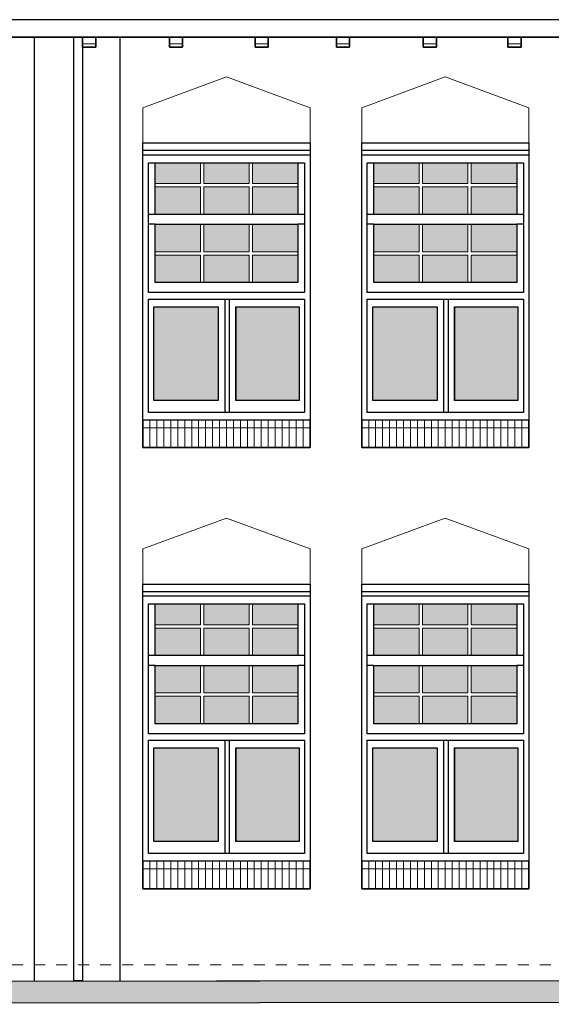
# Model space of a CAD drawing. Extents: x -59835 to 56084, y -767 to 223824.
# Tile 42 of 47: x 3259 to 8095, y 206043 to 214993. Entities that reach past the tile are written whole.
import ezdxf

# ---------------------------------------------------------------- set-up
doc = ezdxf.new("R2010")
doc.units = 0
doc.header["$MEASUREMENT"] = 0
doc.linetypes.add('DASHED', pattern=[200, 100, -100])
for name, color, linetype in [('102 - MAATVOERING', 7, 'Continuous'), ('21 - BUITENWANDEN', 92, 'Continuous'), ('31 - BUITENKOZIJNEN', 7, 'Continuous'), ('31.1 - ARCERING', 7, 'Continuous'), ('52 - AFVOERVOORZIENINGEN', 92, 'Continuous'), ('90 - TERREIN', 7, 'Continuous')]:
    doc.layers.add(name, color=color, linetype=linetype)

msp = doc.modelspace()

# ---------------------------------------------------------------- hatches: boundary and pattern name
at = {"layer": '31.1 - ARCERING', "linetype": 'Continuous', "lineweight": 5}
for points in [[(4490, 213503), (4490, 213693), (4903.25, 213693), (4903.25, 213503)], [(4490, 213503), (4490, 213693), (4903.25, 213693), (4903.25, 213503)], [(4933.25, 213503), (4933.25, 213693), (5346.625, 213693), (5346.625, 213503)], [(4933.25, 213503), (4933.25, 213693), (5346.625, 213693), (5346.625, 213503)], [(5376.625, 213503), (5376.625, 213693), (5790, 213693), (5790, 213503)], [(5376.625, 213503), (5376.625, 213693), (5790, 213693), (5790, 213503)], [(6480, 213503), (6480, 213693), (6893.25, 213693), (6893.25, 213503)], [(6480, 213503), (6480, 213693), (6893.25, 213693), (6893.25, 213503)], [(6923.25, 213503), (6923.25, 213693), (7336.625, 213693), (7336.625, 213503)], [(6923.25, 213503), (6923.25, 213693), (7336.625, 213693), (7336.625, 213503)], [(7366.625, 213503), (7366.625, 213693), (7780, 213693), (7780, 213503)], [(7366.625, 213503), (7366.625, 213693), (7780, 213693), (7780, 213503)], [(4490, 213223), (4490, 213473), (4903.25, 213473), (4903.25, 213223)], [(4490, 213223), (4490, 213473), (4903.25, 213473), (4903.25, 213223)], [(4933.25, 213223), (4933.25, 213473), (5346.625, 213473), (5346.625, 213223)], [(4933.25, 213223), (4933.25, 213473), (5346.625, 213473), (5346.625, 213223)], [(5376.625, 213223), (5376.625, 213473), (5789.875, 213473), (5789.875, 213223)], [(5376.625, 213223), (5376.625, 213473), (5789.875, 213473), (5789.875, 213223)], [(6480, 213223), (6480, 213473), (6893.25, 213473), (6893.25, 213223)], [(6480, 213223), (6480, 213473), (6893.25, 213473), (6893.25, 213223)], [(6923.25, 213223), (6923.25, 213473), (7336.625, 213473), (7336.625, 213223)], [(6923.25, 213223), (6923.25, 213473), (7336.625, 213473), (7336.625, 213223)], [(7366.625, 213223), (7366.625, 213473), (7779.875, 213473), (7779.875, 213223)], [(7366.625, 213223), (7366.625, 213473), (7779.875, 213473), (7779.875, 213223)], [(4490, 212883), (4490, 213133), (4903.25, 213133), (4903.25, 212883)], [(4490, 212883), (4490, 213133), (4903.25, 213133), (4903.25, 212883)], [(4933.25, 212883), (4933.25, 213133), (5346.625, 213133), (5346.625, 212883)], [(4933.25, 212883), (4933.25, 213133), (5346.625, 213133), (5346.625, 212883)], [(5376.625, 212883), (5376.625, 213133), (5790, 213133), (5790, 212883)], [(5376.625, 212883), (5376.625, 213133), (5790, 213133), (5790, 212883)], [(6480, 212883), (6480, 213133), (6893.25, 213133), (6893.25, 212883)], [(6480, 212883), (6480, 213133), (6893.25, 213133), (6893.25, 212883)], [(6923.25, 212883), (6923.25, 213133), (7336.625, 213133), (7336.625, 212883)], [(6923.25, 212883), (6923.25, 213133), (7336.625, 213133), (7336.625, 212883)], [(7366.625, 212883), (7366.625, 213133), (7780, 213133), (7780, 212883)], [(7366.625, 212883), (7366.625, 213133), (7780, 213133), (7780, 212883)], [(4490, 212603), (4490, 212853), (4903.25, 212853), (4903.25, 212603)], [(4490, 212603), (4490, 212853), (4903.25, 212853), (4903.25, 212603)], [(4933.25, 212603), (4933.25, 212853), (5346.625, 212853), (5346.625, 212603)], [(4933.25, 212603), (4933.25, 212853), (5346.625, 212853), (5346.625, 212603)], [(5376.625, 212603), (5376.625, 212853), (5789.875, 212853), (5789.875, 212603)], [(5376.625, 212603), (5376.625, 212853), (5789.875, 212853), (5789.875, 212603)], [(6480, 212603), (6480, 212853), (6893.25, 212853), (6893.25, 212603)], [(6480, 212603), (6480, 212853), (6893.25, 212853), (6893.25, 212603)], [(6923.25, 212603), (6923.25, 212853), (7336.625, 212853), (7336.625, 212603)], [(6923.25, 212603), (6923.25, 212853), (7336.625, 212853), (7336.625, 212603)], [(7366.625, 212603), (7366.625, 212853), (7779.875, 212853), (7779.875, 212603)], [(7366.625, 212603), (7366.625, 212853), (7779.875, 212853), (7779.875, 212603)], [(4480, 211533), (4480, 212383), (5065, 212383), (5065, 211533)], [(4480, 211533), (4480, 212383), (5065, 212383), (5065, 211533)], [(5225, 211533), (5225, 212383), (5800, 212383), (5800, 211533)], [(5225, 211533), (5225, 212383), (5800, 212383), (5800, 211533)], [(6470, 211533), (6470, 212383), (7055, 212383), (7055, 211533)], [(6470, 211533), (6470, 212383), (7055, 212383), (7055, 211533)], [(7215, 211533), (7215, 212383), (7790, 212383), (7790, 211533)], [(7215, 211533), (7215, 212383), (7790, 212383), (7790, 211533)], [(4490, 209493), (4490, 209683), (4903.25, 209683), (4903.25, 209493)], [(4490, 209493), (4490, 209683), (4903.25, 209683), (4903.25, 209493)], [(4933.25, 209493), (4933.25, 209683), (5346.625, 209683), (5346.625, 209493)], [(4933.25, 209493), (4933.25, 209683), (5346.625, 209683), (5346.625, 209493)], [(5376.625, 209493), (5376.625, 209683), (5790, 209683), (5790, 209493)], [(5376.625, 209493), (5376.625, 209683), (5790, 209683), (5790, 209493)], [(6480, 209493), (6480, 209683), (6893.25, 209683), (6893.25, 209493)], [(6480, 209493), (6480, 209683), (6893.25, 209683), (6893.25, 209493)], [(6923.25, 209493), (6923.25, 209683), (7336.625, 209683), (7336.625, 209493)], [(6923.25, 209493), (6923.25, 209683), (7336.625, 209683), (7336.625, 209493)], [(7366.625, 209493), (7366.625, 209683), (7780, 209683), (7780, 209493)], [(7366.625, 209493), (7366.625, 209683), (7780, 209683), (7780, 209493)], [(4490, 209213), (4490, 209463), (4903.25, 209463), (4903.25, 209213)], [(4490, 209213), (4490, 209463), (4903.25, 209463), (4903.25, 209213)], [(4933.25, 209213), (4933.25, 209463), (5346.625, 209463), (5346.625, 209213)], [(4933.25, 209213), (4933.25, 209463), (5346.625, 209463), (5346.625, 209213)], [(5376.625, 209213), (5376.625, 209463), (5789.875, 209463), (5789.875, 209213)], [(5376.625, 209213), (5376.625, 209463), (5789.875, 209463), (5789.875, 209213)], [(6480, 209213), (6480, 209463), (6893.25, 209463), (6893.25, 209213)], [(6480, 209213), (6480, 209463), (6893.25, 209463), (6893.25, 209213)], [(6923.25, 209213), (6923.25, 209463), (7336.625, 209463), (7336.625, 209213)], [(6923.25, 209213), (6923.25, 209463), (7336.625, 209463), (7336.625, 209213)], [(7366.625, 209213), (7366.625, 209463), (7779.875, 209463), (7779.875, 209213)], [(7366.625, 209213), (7366.625, 209463), (7779.875, 209463), (7779.875, 209213)], [(4490, 208873), (4490, 209123), (4903.25, 209123), (4903.25, 208873)], [(4490, 208873), (4490, 209123), (4903.25, 209123), (4903.25, 208873)], [(4933.25, 208873), (4933.25, 209123), (5346.625, 209123), (5346.625, 208873)], [(4933.25, 208873), (4933.25, 209123), (5346.625, 209123), (5346.625, 208873)], [(5376.625, 208873), (5376.625, 209123), (5790, 209123), (5790, 208873)], [(5376.625, 208873), (5376.625, 209123), (5790, 209123), (5790, 208873)], [(6480, 208873), (6480, 209123), (6893.25, 209123), (6893.25, 208873)], [(6480, 208873), (6480, 209123), (6893.25, 209123), (6893.25, 208873)], [(6923.25, 208873), (6923.25, 209123), (7336.625, 209123), (7336.625, 208873)], [(6923.25, 208873), (6923.25, 209123), (7336.625, 209123), (7336.625, 208873)], [(7366.625, 208873), (7366.625, 209123), (7780, 209123), (7780, 208873)], [(7366.625, 208873), (7366.625, 209123), (7780, 209123), (7780, 208873)], [(4490, 208593), (4490, 208843), (4903.25, 208843), (4903.25, 208593)], [(4490, 208593), (4490, 208843), (4903.25, 208843), (4903.25, 208593)], [(4933.25, 208593), (4933.25, 208843), (5346.625, 208843), (5346.625, 208593)], [(4933.25, 208593), (4933.25, 208843), (5346.625, 208843), (5346.625, 208593)], [(5376.625, 208593), (5376.625, 208843), (5789.875, 208843), (5789.875, 208593)], [(5376.625, 208593), (5376.625, 208843), (5789.875, 208843), (5789.875, 208593)], [(6480, 208593), (6480, 208843), (6893.25, 208843), (6893.25, 208593)], [(6480, 208593), (6480, 208843), (6893.25, 208843), (6893.25, 208593)], [(6923.25, 208593), (6923.25, 208843), (7336.625, 208843), (7336.625, 208593)], [(6923.25, 208593), (6923.25, 208843), (7336.625, 208843), (7336.625, 208593)], [(7366.625, 208593), (7366.625, 208843), (7779.875, 208843), (7779.875, 208593)], [(7366.625, 208593), (7366.625, 208843), (7779.875, 208843), (7779.875, 208593)], [(4480, 207523), (4480, 208373), (5065, 208373), (5065, 207523)], [(4480, 207523), (4480, 208373), (5065, 208373), (5065, 207523)], [(5225, 207523), (5225, 208373), (5800, 208373), (5800, 207523)], [(5225, 207523), (5225, 208373), (5800, 208373), (5800, 207523)], [(6470, 207523), (6470, 208373), (7055, 208373), (7055, 207523)], [(6470, 207523), (6470, 208373), (7055, 208373), (7055, 207523)], [(7215, 207523), (7215, 208373), (7790, 208373), (7790, 207523)], [(7215, 207523), (7215, 208373), (7790, 208373), (7790, 207523)]]:
    msp.add_hatch(color=253, dxfattribs=at).paths.add_polyline_path(points)
at = {"layer": '90 - TERREIN', "linetype": 'Continuous', "lineweight": 5}
msp.add_hatch(color=7, dxfattribs=at).paths.add_polyline_path([(-12632.5, 206043), (-12633.5, 206243), (14474.875, 206263), (14475, 206063)])

# ---------------------------------------------------------------- linework, layer by layer
at = {"layer": '102 - MAATVOERING', "color": 213, "linetype": 'DASHED', "lineweight": 13}
msp.add_lwpolyline([(13890, 206403), (-26000, 206403)], dxfattribs=at)
at = {"layer": '21 - BUITENWANDEN', "color": 92, "linetype": 'Continuous', "lineweight": 25}
for points in [[(3830, 214833), (3140, 214833)], [(3390, 214833), (3390, 206255.0625)], [(3950, 214833), (3950, 214743), (3830, 214743), (3830, 214833)], [(4620, 214833), (3950, 214833)], [(4170, 214833), (4170, 206255.0625)], [(4740, 214833), (4740, 214743), (4620, 214743), (4620, 214833)], [(5400, 214833), (4740, 214833)], [(5520, 214833), (5520, 214743), (5400, 214743), (5400, 214833)], [(6140, 214833), (5520, 214833)], [(6260, 214833), (6260, 214743), (6140, 214743), (6140, 214833)], [(6930, 214833), (6260, 214833)], [(7050, 214833), (7050, 214743), (6930, 214743), (6930, 214833)], [(7700, 214833), (7050, 214833)], [(7820, 214833), (7820, 214743), (7700, 214743), (7700, 214833)], [(8440, 214833), (7820, 214833)], [(-26000, 206203), (-17233.5, 206203), (-12633.5, 206243), (13890, 206263)]]:
    msp.add_lwpolyline(points, dxfattribs=at)
at = {"layer": '21 - BUITENWANDEN', "color": 5, "linetype": 'Continuous', "lineweight": 5}
for points in [[(3750, 214833), (3750, 206255.0625)], [(3830, 214833), (3830, 206255.0625)], [(5140, 214473), (4380, 214193)], [(5140, 214473), (5900, 214193)], [(7130, 214473), (6370, 214193)], [(7130, 214473), (7890, 214193)], [(4380, 213873), (4380, 214193)], [(5900, 213873), (5900, 214193)], [(6370, 213873), (6370, 214193)], [(7890, 213873), (7890, 214193)], [(5140, 210463), (4380, 210183)], [(5140, 210463), (5900, 210183)], [(7130, 210463), (6370, 210183)], [(7130, 210463), (7890, 210183)], [(4380, 209863), (4380, 210183)], [(5900, 209863), (5900, 210183)], [(6370, 209863), (6370, 210183)], [(7890, 209863), (7890, 210183)]]:
    msp.add_lwpolyline(points, dxfattribs=at)
at = {"layer": '21 - BUITENWANDEN', "color": 92, "linetype": 'Continuous', "lineweight": 25}
for points in [[(4380, 211103), (4380, 213873), (5900, 213873), (5900, 211103)], [(6370, 211103), (6370, 213873), (7890, 213873), (7890, 211103)], [(4380, 207093), (4380, 209863), (5900, 209863), (5900, 207093)], [(6370, 207093), (6370, 209863), (7890, 209863), (7890, 207093)]]:
    msp.add_lwpolyline(points, close=True, dxfattribs=at)
at = {"layer": '31 - BUITENKOZIJNEN', "color": 92, "linetype": 'Continuous', "lineweight": 25}
for points in [[(4380, 211353), (4380, 213873), (5900, 213873), (5900, 211353)], [(6370, 211353), (6370, 213873), (7890, 213873), (7890, 211353)], [(4430, 212513), (4430, 213693), (5850, 213693), (5850, 212513)], [(4490, 213223), (4490, 213693), (5790, 213693), (5790, 213223)], [(6420, 212513), (6420, 213693), (7840, 213693), (7840, 212513)], [(6480, 213223), (6480, 213693), (7780, 213693), (7780, 213223)], [(4490, 212603), (4490, 213133), (5790, 213133), (5790, 212603)], [(6480, 212603), (6480, 213133), (7780, 213133), (7780, 212603)], [(4430, 211423), (4430, 212453), (5850, 212453), (5850, 211423)], [(6420, 211423), (6420, 212453), (7840, 212453), (7840, 211423)], [(4480, 211533), (4480, 212383), (5065, 212383), (5065, 211533)], [(5225, 212383), (5800, 212383), (5800, 211533), (5225, 211533)], [(6470, 211533), (6470, 212383), (7055, 212383), (7055, 211533)], [(7215, 212383), (7790, 212383), (7790, 211533), (7215, 211533)], [(4380, 207343), (4380, 209863), (5900, 209863), (5900, 207343)], [(6370, 207343), (6370, 209863), (7890, 209863), (7890, 207343)], [(4430, 208503), (4430, 209683), (5850, 209683), (5850, 208503)], [(4490, 209213), (4490, 209683), (5790, 209683), (5790, 209213)], [(6420, 208503), (6420, 209683), (7840, 209683), (7840, 208503)], [(6480, 209213), (6480, 209683), (7780, 209683), (7780, 209213)], [(4490, 208593), (4490, 209123), (5790, 209123), (5790, 208593)], [(6480, 208593), (6480, 209123), (7780, 209123), (7780, 208593)], [(4430, 207413), (4430, 208443), (5850, 208443), (5850, 207413)], [(4480, 207523), (4480, 208373), (5065, 208373), (5065, 207523)], [(5225, 208373), (5800, 208373), (5800, 207523), (5225, 207523)], [(6420, 207413), (6420, 208443), (7840, 208443), (7840, 207413)], [(6470, 207523), (6470, 208373), (7055, 208373), (7055, 207523)], [(7215, 208373), (7790, 208373), (7790, 207523), (7215, 207523)]]:
    msp.add_lwpolyline(points, close=True, dxfattribs=at)
for points in [[(5900, 213803), (4380, 213803)], [(5900, 213763), (4380, 213763)], [(7890, 213803), (6370, 213803)], [(7890, 213763), (6370, 213763)], [(4490, 213223), (4430, 213223)], [(5850, 213223), (5790, 213223)], [(6480, 213223), (6420, 213223)], [(7840, 213223), (7780, 213223)], [(4490, 213133), (4430, 213133)], [(5850, 213133), (5790, 213133)], [(6480, 213133), (6420, 213133)], [(7840, 213133), (7780, 213133)], [(5125, 212453), (5125, 211423)], [(5165, 212453), (5165, 211423)], [(7115, 212453), (7115, 211423)], [(7155, 212453), (7155, 211423)], [(5065, 212383), (5065, 211533)], [(5225, 212383), (5225, 211533)], [(7055, 212383), (7055, 211533)], [(7215, 212383), (7215, 211533)], [(4380, 211353), (4380, 211103), (5900, 211103), (5900, 211353)], [(6370, 211353), (6370, 211103), (7890, 211103), (7890, 211353)], [(5900, 209793), (4380, 209793)], [(7890, 209793), (6370, 209793)], [(5900, 209753), (4380, 209753)], [(7890, 209753), (6370, 209753)], [(4490, 209213), (4430, 209213)], [(5850, 209213), (5790, 209213)], [(6480, 209213), (6420, 209213)], [(7840, 209213), (7780, 209213)], [(4490, 209123), (4430, 209123)], [(5850, 209123), (5790, 209123)], [(6480, 209123), (6420, 209123)], [(7840, 209123), (7780, 209123)], [(5065, 208373), (5065, 207523)], [(5125, 208443), (5125, 207413)], [(5165, 208443), (5165, 207413)], [(5225, 208373), (5225, 207523)], [(7055, 208373), (7055, 207523)], [(7115, 208443), (7115, 207413)], [(7155, 208443), (7155, 207413)], [(7215, 208373), (7215, 207523)], [(4380, 207343), (4380, 207093), (5900, 207093), (5900, 207343)], [(6370, 207343), (6370, 207093), (7890, 207093), (7890, 207343)]]:
    msp.add_lwpolyline(points, dxfattribs=at)
at = {"layer": '31 - BUITENKOZIJNEN', "color": 5, "linetype": 'Continuous', "lineweight": 5}
for points in [[(4903.25, 213503), (4903.25, 213693)], [(4933.25, 213503), (4933.25, 213693)], [(5346.625, 213503), (5346.625, 213693)], [(5376.625, 213503), (5376.625, 213693)], [(6893.25, 213503), (6893.25, 213693)], [(6923.25, 213503), (6923.25, 213693)], [(7336.625, 213503), (7336.625, 213693)], [(7366.625, 213503), (7366.625, 213693)], [(4903.25, 213503), (4490, 213503)], [(4903.25, 213473), (4490, 213473)], [(4903.25, 213223), (4903.25, 213473)], [(4933.25, 213503), (5346.625, 213503)], [(4933.25, 213223), (4933.25, 213473)], [(4933.25, 213473), (5346.625, 213473)], [(5346.625, 213223), (5346.625, 213473)], [(5789.875, 213503), (5376.625, 213503)], [(5376.625, 213223), (5376.625, 213473)], [(5789.875, 213473), (5376.625, 213473)], [(6893.25, 213503), (6480, 213503)], [(6893.25, 213473), (6480, 213473)], [(6893.25, 213223), (6893.25, 213473)], [(6923.25, 213503), (7336.625, 213503)], [(6923.25, 213223), (6923.25, 213473)], [(6923.25, 213473), (7336.625, 213473)], [(7336.625, 213223), (7336.625, 213473)], [(7779.875, 213503), (7366.625, 213503)], [(7366.625, 213223), (7366.625, 213473)], [(7779.875, 213473), (7366.625, 213473)], [(4903.25, 212883), (4903.25, 213133)], [(4933.25, 212883), (4933.25, 213133)], [(5346.625, 212883), (5346.625, 213133)], [(5376.625, 212883), (5376.625, 213133)], [(6893.25, 212883), (6893.25, 213133)], [(6923.25, 212883), (6923.25, 213133)], [(7336.625, 212883), (7336.625, 213133)], [(7366.625, 212883), (7366.625, 213133)], [(4903.25, 212883), (4490, 212883)], [(4903.25, 212853), (4490, 212853)], [(4903.25, 212613), (4903.25, 212853)], [(4933.25, 212883), (5346.625, 212883)], [(4933.25, 212603), (4933.25, 212853)], [(4933.25, 212853), (5346.625, 212853)], [(5346.625, 212603), (5346.625, 212853)], [(5789.875, 212883), (5376.625, 212883)], [(5376.625, 212603), (5376.625, 212853)], [(5789.875, 212853), (5376.625, 212853)], [(6893.25, 212883), (6480, 212883)], [(6893.25, 212853), (6480, 212853)], [(6893.25, 212613), (6893.25, 212853)], [(6923.25, 212883), (7336.625, 212883)], [(6923.25, 212603), (6923.25, 212853)], [(6923.25, 212853), (7336.625, 212853)], [(7336.625, 212603), (7336.625, 212853)], [(7779.875, 212883), (7366.625, 212883)], [(7366.625, 212603), (7366.625, 212853)], [(7779.875, 212853), (7366.625, 212853)], [(4443.25, 211103), (4443.25, 211353)], [(4506.625, 211103), (4506.625, 211353)], [(4569.875, 211103), (4569.875, 211353)], [(4633.25, 211103), (4633.25, 211353)], [(4696.5, 211103), (4696.5, 211353)], [(4759.875, 211103), (4759.875, 211353)], [(4823.125, 211103), (4823.125, 211353)], [(4886.5, 211103), (4886.5, 211353)], [(4949.75, 211103), (4949.75, 211353)], [(5013.125, 211103), (5013.125, 211353)], [(5076.375, 211103), (5076.375, 211353)], [(5139.75, 211103), (5139.75, 211353)], [(5203, 211103), (5203, 211353)], [(5266.375, 211103), (5266.375, 211353)], [(5329.625, 211103), (5329.625, 211353)], [(5393, 211103), (5393, 211353)], [(5456.25, 211103), (5456.25, 211353)], [(5519.625, 211103), (5519.625, 211353)], [(5582.875, 211103), (5582.875, 211353)], [(5646.25, 211103), (5646.25, 211353)], [(5709.5, 211103), (5709.5, 211353)], [(5772.875, 211103), (5772.875, 211353)], [(5836.125, 211103), (5836.125, 211353)], [(6433.25, 211103), (6433.25, 211353)], [(6496.625, 211103), (6496.625, 211353)], [(6559.875, 211103), (6559.875, 211353)], [(6623.25, 211103), (6623.25, 211353)], [(6686.5, 211103), (6686.5, 211353)], [(6749.875, 211103), (6749.875, 211353)], [(6813.125, 211103), (6813.125, 211353)], [(6876.5, 211103), (6876.5, 211353)], [(6939.75, 211103), (6939.75, 211353)], [(7003.125, 211103), (7003.125, 211353)], [(7066.375, 211103), (7066.375, 211353)], [(7129.75, 211103), (7129.75, 211353)], [(7193, 211103), (7193, 211353)], [(7256.375, 211103), (7256.375, 211353)], [(7319.625, 211103), (7319.625, 211353)], [(7383, 211103), (7383, 211353)], [(7446.25, 211103), (7446.25, 211353)], [(7509.625, 211103), (7509.625, 211353)], [(7572.875, 211103), (7572.875, 211353)], [(7636.25, 211103), (7636.25, 211353)], [(7699.5, 211103), (7699.5, 211353)], [(7762.875, 211103), (7762.875, 211353)], [(7826.125, 211103), (7826.125, 211353)], [(4380, 211283), (5900, 211283)], [(6370, 211283), (7890, 211283)], [(4903.25, 209493), (4903.25, 209683)], [(4933.25, 209493), (4933.25, 209683)], [(5346.625, 209493), (5346.625, 209683)], [(5376.625, 209493), (5376.625, 209683)], [(6893.25, 209493), (6893.25, 209683)], [(6923.25, 209493), (6923.25, 209683)], [(7336.625, 209493), (7336.625, 209683)], [(7366.625, 209493), (7366.625, 209683)], [(4903.25, 209493), (4490, 209493)], [(4903.25, 209463), (4490, 209463)], [(4903.25, 209213), (4903.25, 209463)], [(4933.25, 209493), (5346.625, 209493)], [(4933.25, 209213), (4933.25, 209463)], [(4933.25, 209463), (5346.625, 209463)], [(5346.625, 209213), (5346.625, 209463)], [(5789.875, 209493), (5376.625, 209493)], [(5376.625, 209213), (5376.625, 209463)], [(5789.875, 209463), (5376.625, 209463)], [(6893.25, 209493), (6480, 209493)], [(6893.25, 209463), (6480, 209463)], [(6893.25, 209213), (6893.25, 209463)], [(6923.25, 209493), (7336.625, 209493)], [(6923.25, 209213), (6923.25, 209463)], [(6923.25, 209463), (7336.625, 209463)], [(7336.625, 209213), (7336.625, 209463)], [(7779.875, 209493), (7366.625, 209493)], [(7366.625, 209213), (7366.625, 209463)], [(7779.875, 209463), (7366.625, 209463)], [(4903.25, 208873), (4903.25, 209123)], [(4933.25, 208873), (4933.25, 209123)], [(5346.625, 208873), (5346.625, 209123)], [(5376.625, 208873), (5376.625, 209123)], [(6893.25, 208873), (6893.25, 209123)], [(6923.25, 208873), (6923.25, 209123)], [(7336.625, 208873), (7336.625, 209123)], [(7366.625, 208873), (7366.625, 209123)], [(4903.25, 208873), (4490, 208873)], [(4903.25, 208843), (4490, 208843)], [(4903.25, 208603), (4903.25, 208843)], [(4933.25, 208873), (5346.625, 208873)], [(4933.25, 208593), (4933.25, 208843)], [(4933.25, 208843), (5346.625, 208843)], [(5346.625, 208593), (5346.625, 208843)], [(5789.875, 208873), (5376.625, 208873)], [(5376.625, 208593), (5376.625, 208843)], [(5789.875, 208843), (5376.625, 208843)], [(6893.25, 208873), (6480, 208873)], [(6893.25, 208843), (6480, 208843)], [(6893.25, 208603), (6893.25, 208843)], [(6923.25, 208873), (7336.625, 208873)], [(6923.25, 208593), (6923.25, 208843)], [(6923.25, 208843), (7336.625, 208843)], [(7336.625, 208593), (7336.625, 208843)], [(7779.875, 208873), (7366.625, 208873)], [(7366.625, 208593), (7366.625, 208843)], [(7779.875, 208843), (7366.625, 208843)], [(4443.25, 207093), (4443.25, 207343)], [(4506.625, 207093), (4506.625, 207343)], [(4569.875, 207093), (4569.875, 207343)], [(4633.25, 207093), (4633.25, 207343)], [(4696.5, 207093), (4696.5, 207343)], [(4759.875, 207093), (4759.875, 207343)], [(4823.125, 207093), (4823.125, 207343)], [(4886.5, 207093), (4886.5, 207343)], [(4949.75, 207093), (4949.75, 207343)], [(5013.125, 207093), (5013.125, 207343)], [(5076.375, 207093), (5076.375, 207343)], [(5139.75, 207093), (5139.75, 207343)], [(5203, 207093), (5203, 207343)], [(5266.375, 207093), (5266.375, 207343)], [(5329.625, 207093), (5329.625, 207343)], [(5393, 207093), (5393, 207343)], [(5456.25, 207093), (5456.25, 207343)], [(5519.625, 207093), (5519.625, 207343)], [(5582.875, 207093), (5582.875, 207343)], [(5646.25, 207093), (5646.25, 207343)], [(5709.5, 207093), (5709.5, 207343)], [(5772.875, 207093), (5772.875, 207343)], [(5836.125, 207093), (5836.125, 207343)], [(6433.25, 207093), (6433.25, 207343)], [(6496.625, 207093), (6496.625, 207343)], [(6559.875, 207093), (6559.875, 207343)], [(6623.25, 207093), (6623.25, 207343)], [(6686.5, 207093), (6686.5, 207343)], [(6749.875, 207093), (6749.875, 207343)], [(6813.125, 207093), (6813.125, 207343)], [(6876.5, 207093), (6876.5, 207343)], [(6939.75, 207093), (6939.75, 207343)], [(7003.125, 207093), (7003.125, 207343)], [(7066.375, 207093), (7066.375, 207343)], [(7129.75, 207093), (7129.75, 207343)], [(7193, 207093), (7193, 207343)], [(7256.375, 207093), (7256.375, 207343)], [(7319.625, 207093), (7319.625, 207343)], [(7383, 207093), (7383, 207343)], [(7446.25, 207093), (7446.25, 207343)], [(7509.625, 207093), (7509.625, 207343)], [(7572.875, 207093), (7572.875, 207343)], [(7636.25, 207093), (7636.25, 207343)], [(7699.5, 207093), (7699.5, 207343)], [(7762.875, 207093), (7762.875, 207343)], [(7826.125, 207093), (7826.125, 207343)], [(4380, 207273), (5900, 207273)], [(6370, 207273), (7890, 207273)]]:
    msp.add_lwpolyline(points, dxfattribs=at)
at = {"layer": '52 - AFVOERVOORZIENINGEN', "color": 92, "linetype": 'Continuous', "lineweight": 25}
for points in [[(13890, 214993), (-25750, 214993), (-25750, 214953), (-25780, 214953), (-25780, 214833), (-26000, 214833)], [(-25780, 214833), (13890, 214833)], [(3830, 214833), (3830, 206255.0625), (3750, 206255.0625), (3750, 214833)], [(3750, 206255.0625), (3830, 206255.0625)]]:
    msp.add_lwpolyline(points, dxfattribs=at)
for points in [[(3950, 214833), (3830, 214833), (3830, 214743), (3950, 214743)], [(4740, 214833), (4620, 214833), (4620, 214743), (4740, 214743)], [(5520, 214833), (5400, 214833), (5400, 214743), (5520, 214743)], [(6260, 214833), (6140, 214833), (6140, 214743), (6260, 214743)], [(7050, 214833), (6930, 214833), (6930, 214743), (7050, 214743)], [(7820, 214833), (7700, 214833), (7700, 214743), (7820, 214743)]]:
    msp.add_lwpolyline(points, close=True, dxfattribs=at)
at = {"layer": '52 - AFVOERVOORZIENINGEN', "color": 5, "linetype": 'Continuous', "lineweight": 5}
for points in [[(3950, 214773), (3830, 214773)], [(4740, 214773), (4620, 214773)], [(5520, 214773), (5400, 214773)], [(6260, 214773), (6140, 214773)], [(7050, 214773), (6930, 214773)], [(7820, 214773), (7700, 214773)]]:
    msp.add_lwpolyline(points, dxfattribs=at)
at = {"layer": '90 - TERREIN', "color": 92, "linetype": 'Continuous', "lineweight": 25}
for points in [[(-12633.5, 206243), (14474.875, 206263)], [(14475, 206063), (-12632.5, 206043)]]:
    msp.add_lwpolyline(points, dxfattribs=at)

doc.saveas('drawing.dxf')
